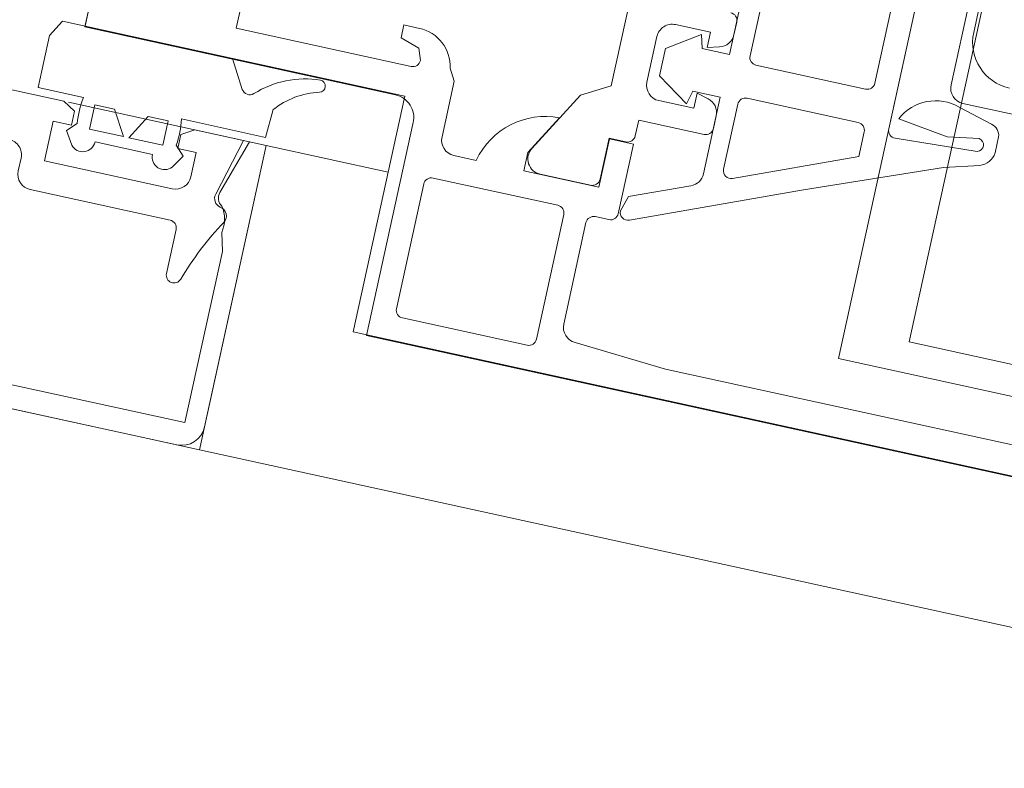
# Model space of a CAD drawing. Header units: metres. Extents: x 233012 to 233264, y 553571 to 554014.
# Tile 99 of 256: x 233192.1781 to 233192.2413, y 553801.1468 to 553801.1949. Entities that reach past the tile are written whole.
import ezdxf

# ---------------------------------------------------------------- set-up
doc = ezdxf.new("R2010")
doc.units = ezdxf.units.M
for name, color, linetype, lineweight in [('A-NL$1A_detailuitwerking', 252, 'Continuous', 5), ('A-NL30_stijlen_dorpels-pui', 252, 'Continuous', 5), ('A-NL30_wandopeningen', 252, 'Continuous', 5)]:
    doc.layers.add(name, color=color, linetype=linetype, lineweight=lineweight)

# ---------------------------------------------------------------- blocks, each defined once
blk = doc.blocks.new('NLRS_31_WI_CWP_aluminium raam_gen_mie - AWS 65 BS kiep-2839039-01_Situatie')
at = {"layer": 'A-NL$1A_detailuitwerking'}
for p, q in [((-0.2541992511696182, 0.02292140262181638), (-0.2541992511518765, 0.003479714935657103)), ((-0.2361997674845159, 0.004584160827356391), (-0.2361997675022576, 0.01976954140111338)), ((-0.232899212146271, 0.01934382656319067), (-0.2328992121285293, 0.008200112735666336)), ((-0.2321992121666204, 0.01180011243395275), (-0.2321992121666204, 0.01663039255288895)), ((-0.2458993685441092, 0.007260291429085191), (-0.2458993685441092, 0.01395980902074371)), ((-0.237699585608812, 0.0139598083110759), (-0.237699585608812, 0.007260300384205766)), ((-0.2471997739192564, 0.01387099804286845), (-0.2471997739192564, 0.007060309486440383)), ((-0.2471998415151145, 0.008369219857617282), (-0.2471998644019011, 0.009200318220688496)), ((-0.2492336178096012, 0.00793508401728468), (-0.2512992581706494, 0.006554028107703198)), ((-0.2509998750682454, 0.008200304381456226), (-0.2486998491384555, 0.008200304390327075)), ((-0.2489992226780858, 0.007060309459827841), (-0.2492336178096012, 0.00793508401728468)), ((-0.2486998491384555, 0.008200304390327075), (-0.2486998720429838, 0.007200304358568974)), ((-0.2519998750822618, 0.00420030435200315), (-0.2519998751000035, 0.007200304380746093)), ((-0.2471997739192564, 0.007060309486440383), (-0.2489992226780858, 0.007060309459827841)), ((-0.2486998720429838, 0.007200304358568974), (-0.2479414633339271, 0.007403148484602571)), ((-0.2318992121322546, 0.007200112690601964), (-0.2239979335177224, 0.007200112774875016)), ((-0.2512992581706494, 0.006554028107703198), (-0.2512992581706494, 0.004766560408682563)), ((-0.2381995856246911, 0.006760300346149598), (-0.2453993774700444, 0.006760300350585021)), ((-0.2298257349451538, 0.006278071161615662), (-0.2320806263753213, 0.006911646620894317)), ((-0.2879995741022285, 0.00513028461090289), (-0.2879995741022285, -4.989746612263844e-05)), ((-0.2357128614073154, 0.00535649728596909), (-0.2324231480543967, 0.004894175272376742)), ((-0.2324231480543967, 0.004894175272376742), (-0.2303917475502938, 0.005215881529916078)), ((-0.229199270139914, 0.004538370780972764), (-0.229199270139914, 0.005585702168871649)), ((-0.2669998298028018, 0.004450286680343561), (-0.2680205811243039, 0.004450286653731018)), ((-0.2680205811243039, 0.004450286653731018), (-0.2680205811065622, 0.003598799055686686)), ((-0.2512992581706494, 0.004766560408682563), (-0.2492336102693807, 0.003385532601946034)), ((-0.2455015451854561, 0.004560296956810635), (-0.2381995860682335, 0.004560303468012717)), ((-0.2492336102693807, 0.003385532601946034), (-0.2489992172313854, 0.0042602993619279)), ((-0.2489992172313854, 0.0042602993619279), (-0.2471997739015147, 0.004260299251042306)), ((-0.2479414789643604, 0.003997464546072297), (-0.2486998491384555, 0.004200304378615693)), ((-0.2486998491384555, 0.004200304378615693), (-0.2486998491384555, 0.00320030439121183)), ((-0.2471997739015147, 0.004260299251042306), (-0.2471997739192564, -0.0007735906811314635)), ((-0.246001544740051, -0.0002128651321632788), (-0.246001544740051, 0.004060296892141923)), ((-0.2376995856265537, 0.004060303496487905), (-0.237699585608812, 0.00242990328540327)), ((-0.2303435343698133, 0.004384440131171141), (-0.2356717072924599, 0.004084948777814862)), ((-0.2680205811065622, 0.003598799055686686), (-0.2667767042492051, 0.003197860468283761)), ((-0.2667767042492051, 0.003197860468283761), (-0.2664995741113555, 0.002450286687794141)), ((-0.2541992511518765, 0.003479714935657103), (-0.2559831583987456, 0.002478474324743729)), ((-0.2486998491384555, 0.00320030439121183), (-0.2509998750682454, 0.003200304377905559)), ((-0.2322461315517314, 0.002902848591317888), (-0.2299989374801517, 0.003543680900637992)), ((-0.2784995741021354, 0.001950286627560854), (-0.2784995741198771, 0.003108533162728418)), ((-0.2471998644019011, 0.002200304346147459), (-0.2471998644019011, 0.003031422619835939)), ((-0.2407034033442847, -0.0004155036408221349), (-0.2322461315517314, 0.002902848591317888)), ((-0.2669995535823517, 0.00195028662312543), (-0.2784995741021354, 0.001950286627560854)), ((-0.2640998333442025, 0.001620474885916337), (-0.2645347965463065, 0.002366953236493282)), ((-0.2559831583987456, 0.002478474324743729), (-0.258303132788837, -0.001539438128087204)), ((-0.237699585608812, 0.00242990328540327), (-0.2453126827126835, -0.0006758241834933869)), ((-0.2640998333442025, -0.002049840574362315), (-0.2640998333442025, 0.001620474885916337)), ((-0.2519999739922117, 0.0006602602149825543), (-0.2519998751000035, 0.001700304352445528)), ((-0.2519998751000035, 0.001700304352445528), (-0.2476998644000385, 0.001700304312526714)), ((-0.2584998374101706, -0.001849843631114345), (-0.2569934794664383, 0.0007592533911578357)), ((-0.2536101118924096, -0.002539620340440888), (-0.2536101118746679, 0.0001603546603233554)), ((-0.2536101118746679, 0.0001603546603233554), (-0.2524999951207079, 0.0001603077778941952)), ((-0.2519998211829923, 0.0001302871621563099), (-0.2535797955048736, 0.0001302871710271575)), ((-0.2535797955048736, 0.0001302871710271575), (-0.2535797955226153, -0.003049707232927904)), ((-0.251999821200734, -0.004449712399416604), (-0.2519998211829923, 0.0001302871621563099)), ((-0.2879995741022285, -4.989746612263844e-05), (-0.267599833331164, -4.989739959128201e-05)), ((-0.2512119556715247, -0.004702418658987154), (-0.2407034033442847, -0.0004155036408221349)), ((-0.2660998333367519, -0.001549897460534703), (-0.2660998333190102, -0.01554977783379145)), ((-0.2584998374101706, -0.003049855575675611), (-0.2584998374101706, -0.001849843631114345)), ((-0.2478220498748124, -0.001699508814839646), (-0.2515903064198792, -0.003236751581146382)), ((-0.2616271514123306, -0.003049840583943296), (-0.2630998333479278, -0.003049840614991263)), ((-0.2535797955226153, -0.003049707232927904), (-0.2584998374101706, -0.003049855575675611)), ((-0.2574371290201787, -0.003039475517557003), (-0.2541221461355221, -0.003039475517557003)), ((-0.2515903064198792, -0.003236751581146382), (-0.2519008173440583, -0.004240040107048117)), ((-0.2640999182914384, -0.004749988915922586), (-0.2558998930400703, -0.004749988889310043)), ((-0.2533998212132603, -0.004949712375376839), (-0.2524998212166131, -0.004949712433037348)), ((-0.264599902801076, -0.01345018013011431), (-0.264599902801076, -0.005249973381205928)), ((-0.2553999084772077, -0.005249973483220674), (-0.2553999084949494, -0.01345017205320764)), ((-0.2538998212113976, -0.01211816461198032), (-0.253899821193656, -0.005449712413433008)), ((-0.2468998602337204, -0.01354978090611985), (-0.2529383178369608, -0.01311738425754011)), ((-0.2155998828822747, -0.01354978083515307), (-0.2468998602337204, -0.01354978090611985)), ((-0.2558999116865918, -0.013950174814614), (-0.2640999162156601, -0.01395016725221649)), ((-0.2660998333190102, -0.01554977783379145), (-0.206999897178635, -0.0155497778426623))]:
    blk.add_line(p, q, dxfattribs=at)
for centre, major_axis, ratio, start_param, end_param in [((-0.2291992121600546, 0.01180011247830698), (0.001148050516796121, 0.00277163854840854), 0.9999999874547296, 1.963495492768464, 3.534291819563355), ((-0.2476998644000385, 0.009200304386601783), (0.0003651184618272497, 0.0003415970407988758), 0.9999998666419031, 5.531085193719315, 7.101854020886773), ((-0.2481998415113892, 0.008369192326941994), (0.0008426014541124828, 0.0005385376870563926), 0.9999999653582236, 4.405031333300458, 5.714512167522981), ((-0.2509998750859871, 0.007200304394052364), (0.0009085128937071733, 0.0004178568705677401), 0.9999999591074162, 1.139711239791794, 2.710507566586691), ((-0.2318992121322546, 0.008200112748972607), (0.0001053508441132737, 0.0009944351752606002), 0.9999999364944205, 1.676343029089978, 3.247139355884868), ((-0.2453993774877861, 0.007260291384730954), (-0.0004087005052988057, 0.0002880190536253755), 0.9999998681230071, 0.6138861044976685, 2.184682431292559), ((-0.2381995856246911, 0.007260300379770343), (6.109171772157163e-05, 0.0004962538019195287), 0.9999999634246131, 3.264082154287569, 4.834878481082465), ((-0.2330081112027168, 0.004058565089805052), (0.0002332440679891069, 0.00299096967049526), 0.9999999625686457, 6.046704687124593, 7.484391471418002), ((-0.2299866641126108, 0.005502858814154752), (0.0002225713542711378, 0.000759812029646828), 0.9999999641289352, 5.102172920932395, 6.36345646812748), ((-0.2304590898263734, 0.004794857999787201), (-0.0003630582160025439, 0.0002235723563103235), 0.9999997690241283, 2.397205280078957, 5.105741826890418), ((-0.2669998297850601, 0.001950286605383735), (-0.002295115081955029, 0.0009911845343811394), 0.9999999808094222, 3.716713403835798, 5.120061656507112), ((-0.2455015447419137, 0.004060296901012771), (6.935060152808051e-05, 0.000495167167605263), 0.9999999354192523, 0.1391507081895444, 1.709946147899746), ((-0.2381995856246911, 0.004060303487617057), (0.000474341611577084, 0.000158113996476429), 0.9999999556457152, 5.961434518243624, 7.532231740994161), ((-0.2356997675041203, 0.004584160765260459), (0.000493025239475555, 8.322336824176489e-05), 0.9999999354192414, 2.974367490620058, 4.601313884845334), ((-0.2303783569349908, 0.004667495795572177), (-0.0005688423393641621, 0.001040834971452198), 0.9999999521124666, 2.96702253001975, 4.103139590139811), ((-0.2509998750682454, 0.004200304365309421), (0.0009732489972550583, 0.0002297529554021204), 0.9999999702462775, 2.909768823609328, 4.480565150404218), ((-0.2481998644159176, 0.003031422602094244), (0.0003310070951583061, 0.0009436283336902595), 0.9999999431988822, 5.049759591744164, 6.359205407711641), ((-0.2669995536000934, 0.002450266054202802), (0.0004682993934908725, 0.0001751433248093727), 0.9999997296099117, 4.354496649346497, 5.9253340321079), ((-0.2476998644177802, 0.002200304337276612), (-0.0001913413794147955, 0.0004619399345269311), 0.9999999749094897, 2.748894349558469, 4.319690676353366), ((-0.2568769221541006, -0.004105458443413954), (-0.003558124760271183, 0.003319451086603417), 0.9999999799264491, 5.48705305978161, 6.815223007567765), ((-0.2524999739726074, 0.0006603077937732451), (0.0002166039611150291, 0.0004506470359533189), 0.99999988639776, 3.589599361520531, 5.160342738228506), ((-0.2675998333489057, -0.001549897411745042), (-0.001060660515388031, 0.001060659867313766), 0.9999999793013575, 3.926990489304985, 5.497786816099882), ((-0.2455015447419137, -0.0002128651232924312), (-0.0004998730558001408, 1.126672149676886e-05), 0.9999998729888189, 0.02253537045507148, 1.980668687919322), ((-0.2481997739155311, -0.0007735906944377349), (0.0008816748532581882, 0.0004718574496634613), 0.9999999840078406, 4.608329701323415, 5.791788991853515), ((-0.257437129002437, -0.00203947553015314), (-0.000999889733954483, 1.484966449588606e-05), 0.9999999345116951, 5.774393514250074, 7.86883182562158), ((-0.2630998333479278, -0.0020498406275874), (-0.0007630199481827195, 0.0006463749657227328), 0.9999999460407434, 0.702823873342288, 2.273620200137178), ((-0.254110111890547, -0.002539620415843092), (0.0004671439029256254, 0.0001782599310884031), 0.999999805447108, 4.323777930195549, 5.918645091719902), ((-0.2514008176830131, -0.004239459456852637), (0.0002734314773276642, 0.0004186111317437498), 0.9999998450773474, 2.150570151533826, 4.107542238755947), ((-0.2640999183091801, -0.005249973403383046), (-0.0003535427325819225, 0.0003535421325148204), 0.9999999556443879, 5.49778627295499, 7.068582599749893), ((-0.255899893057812, -0.005249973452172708), (-0.0004174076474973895, 0.0002752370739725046), 0.9999999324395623, 3.724545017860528, 5.295341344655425), ((-0.2533998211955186, -0.00544971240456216), (-6.935056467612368e-05, 0.0004951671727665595), 0.9999999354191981, 6.144035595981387, 7.71483192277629), ((-0.2524998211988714, -0.004449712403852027), (0.0001525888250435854, 0.0004761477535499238), 0.9999999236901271, 3.451717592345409, 5.022513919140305), ((-0.2528998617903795, -0.01211816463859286), (-0.0008778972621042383, 0.0004787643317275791), 0.999999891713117, 0.4992688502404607, 2.031598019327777), ((-0.2640999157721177, -0.01345018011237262), (-0.0001045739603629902, 0.0004889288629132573), 0.9999997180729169, 1.360087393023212, 2.930882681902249), ((-0.2558999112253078, -0.01345017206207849), (-4.490306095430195e-05, 0.0004979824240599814), 0.9999999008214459, 3.051664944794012, 4.622462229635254)]:
    blk.add_ellipse(centre, major_axis=major_axis, ratio=ratio, start_param=start_param, end_param=end_param, dxfattribs=at)
at = {"layer": 'A-NL30_wandopeningen'}
for p, q in [((-0.232000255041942, 0.04950048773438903), (-0.232000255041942, -0.008499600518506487)), ((-0.2879999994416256, 0.0320003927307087), (-0.2879999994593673, 1.290708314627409e-09)), ((-0.2361997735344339, -0.01049987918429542), (-0.2361997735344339, 0.03200039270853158)), ((-0.2879999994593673, 1.290708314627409e-09), (-0.2670000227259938, 1.339497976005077e-09)), ((-0.2670000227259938, 1.339497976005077e-09), (-0.2670000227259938, -0.01549987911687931)), ((-0.232000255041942, -0.008499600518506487), (-0.1994001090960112, -0.008499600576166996)), ((-0.2064998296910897, -0.01049987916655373), (-0.2361997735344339, -0.01049987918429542)), ((-0.2670000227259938, -0.01549987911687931), (-0.2064998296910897, -0.01549987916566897))]:
    blk.add_line(p, q, dxfattribs=at)
blk = doc.blocks.new('Rectangular Mullion - NLRS_31_CWM_vliesgevelprofiel bxh 50x200_gen_mie-2811612-01_Situatie')
at = {"layer": 'A-NL30_stijlen_dorpels-pui'}
for p, q in [((233203.5898045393, 553832.7042459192), (233203.7073770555, 553833.2415323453)), ((233203.5719769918, 553832.7163363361), (233203.5702668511, 553832.7085212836))]:
    blk.add_line(p, q, dxfattribs=at)
blk = doc.blocks.new('Rectangular Mullion - vliesgevelprofiel_gen_bxh200x50-V135-01_Situatie')
at = {"layer": 'A-NL$1A_detailuitwerking'}
for p, q in [((0.01051116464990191, 1.290708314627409e-09), (0.009897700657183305, -0.001062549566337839)), ((0.02168423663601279, 1.268531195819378e-09), (0.01051116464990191, 1.290708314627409e-09)), ((0.02272711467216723, -0.001806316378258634), (0.02168423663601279, 1.268531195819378e-09)), ((0.009897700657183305, -0.001062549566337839), (0.00989770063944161, -0.004500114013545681)), ((0.02484511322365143, -0.00450011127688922), (0.02494212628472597, -0.002655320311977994)), ((0.01169986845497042, -0.004999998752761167), (5.32250851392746e-10, -0.004999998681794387)), ((0.00989770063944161, -0.004500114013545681), (0.01288399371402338, -0.004500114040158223)), ((0.01249987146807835, -0.005480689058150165), (0.01169986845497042, -0.004999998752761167)), ((0.01369993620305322, -0.006400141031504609), (0.01369993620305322, -0.004800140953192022)), ((0.01369993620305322, -0.004800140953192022), (0.014995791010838, -0.004800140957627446)), ((0.014995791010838, -0.004800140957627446), (0.0159195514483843, -0.006400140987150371)), ((0.01628040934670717, -0.00640014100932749), (0.01720416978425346, -0.004800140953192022)), ((0.01720416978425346, -0.004800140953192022), (0.01850002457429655, -0.004800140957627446)), ((0.01850002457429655, -0.004800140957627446), (0.01850002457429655, -0.006400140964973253)), ((0.01931596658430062, -0.004500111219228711), (0.02484511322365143, -0.00450011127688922)), ((0.020299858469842, -0.004999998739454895), (0.01949985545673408, -0.005480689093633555)), ((0.02349984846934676, -0.004999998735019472), (0.020299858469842, -0.004999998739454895)), ((0.02249684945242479, -0.008753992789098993), (0.02349984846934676, -0.004999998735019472)), ((0.02389861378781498, -0.004999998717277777), (0.02273420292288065, -0.008583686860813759)), ((0.02499989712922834, -0.004999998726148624), (0.02389861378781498, -0.004999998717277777)), ((0.02499989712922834, -0.02350100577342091), (0.02499989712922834, -0.004999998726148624)), ((0.01249987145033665, -0.00639999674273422), (0.01249987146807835, -0.005480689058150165)), ((0.01949985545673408, -0.005480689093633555), (0.01949985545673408, -0.00639999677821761)), ((0.01284820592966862, -0.00621179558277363), (0.01226051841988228, -0.006799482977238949)), ((0.01993944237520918, -0.006799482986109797), (0.01935175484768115, -0.006211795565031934)), ((0.01129987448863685, -0.008999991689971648), (0.01129987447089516, -0.006399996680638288)), ((0.01129987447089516, -0.006399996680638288), (0.01249987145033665, -0.00639999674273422)), ((0.01226051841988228, -0.006799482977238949), (0.01280218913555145, -0.007639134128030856)), ((0.0159195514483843, -0.006400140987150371), (0.01369993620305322, -0.006400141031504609)), ((0.01850002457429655, -0.006400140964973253), (0.01628040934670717, -0.00640014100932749)), ((0.01939777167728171, -0.007639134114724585), (0.01993944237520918, -0.006799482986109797)), ((0.01949985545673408, -0.00639999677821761), (0.02069986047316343, -0.006399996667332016)), ((0.02069986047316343, -0.006399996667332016), (0.02069986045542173, -0.008000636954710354)), ((0.0142150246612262, -0.007124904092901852), (0.01798493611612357, -0.00712490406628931)), ((0.009799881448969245, -0.00914934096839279), (0.009799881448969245, -0.01000065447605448)), ((0.01970050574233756, -0.008999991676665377), (0.01129987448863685, -0.008999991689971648)), ((0.01079921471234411, -0.01099998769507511), (0.01999985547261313, -0.01099998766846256)), ((0.02339990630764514, -0.01106213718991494), (0.02369990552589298, -0.01224396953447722)), ((0.02049985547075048, -0.01149998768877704), (0.02049985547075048, -0.01439969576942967)), ((0.02369990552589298, -0.01224396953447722), (0.02369990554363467, -0.02350000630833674)), ((0.02369990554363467, -0.02350000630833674), (-0.02369990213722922, -0.02350000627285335)), ((-0.0235010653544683, -0.02499999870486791), (0.02350090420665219, -0.02499999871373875))]:
    blk.add_line(p, q, dxfattribs=at)
for centre, major_axis, ratio, start_param, end_param in [((0.02787984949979, -0.006403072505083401), (0.006003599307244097, 0.001791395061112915), 0.9999999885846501, 1.34162642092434, 2.051880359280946), ((0.02749912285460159, -0.000547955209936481), (-0.0001139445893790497, 0.000381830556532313), 0.9999998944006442, 3.109845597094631, 5.99318174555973), ((0.02890053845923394, -0.005853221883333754), (0.005069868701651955, 0.0004382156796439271), 0.9999999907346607, 1.742831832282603, 2.375847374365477), ((0.02316012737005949, -0.001556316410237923), (0.000114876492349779, 0.000486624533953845), 0.9999998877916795, 2.326218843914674, 4.158814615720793), ((0.01857175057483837, -0.005475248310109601), (0.003853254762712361, 0.004295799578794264), 0.9999999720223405, 2.132147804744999, 2.429925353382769), ((0.0136282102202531, -0.005475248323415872), (-0.00521324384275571, 0.00247458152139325), 0.9999999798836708, 3.456789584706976, 3.754567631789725), ((0.01341502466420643, -0.0071249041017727), (-0.0007250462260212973, 0.0003380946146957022), 0.9999999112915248, 1.134464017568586, 3.577925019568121), ((0.01878493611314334, -0.007124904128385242), (-0.0005451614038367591, 0.0005854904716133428), 0.9999999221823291, 0.8210518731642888, 3.264512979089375), ((0.008800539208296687, -0.00914934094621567), (0.0009944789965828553, 9.847284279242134e-05), 0.9999999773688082, 6.184487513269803, 7.755283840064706), ((0.01970050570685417, -0.00800063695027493), (-0.0007924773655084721, 0.00060884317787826), 0.9999999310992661, 2.225893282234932, 3.796689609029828), ((0.02306472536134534, -0.008913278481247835), (0.0003506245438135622, 0.0004742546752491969), 0.9999998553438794, 1.933958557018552, 3.588860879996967), ((0.02339994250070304, -0.008799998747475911), (-0.0006943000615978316, 8.91484486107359e-05), 0.9999998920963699, 6.096727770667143, 7.458054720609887), ((0.02131354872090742, -0.01063813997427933), (0.001626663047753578, 0.001373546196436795), 0.9999999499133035, 5.381460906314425, 6.199018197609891), ((0.01079921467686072, -0.01000065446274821), (0.0008275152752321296, 0.0005602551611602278), 0.9999999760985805, 2.546447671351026, 4.117243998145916), ((0.02287578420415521, -0.01008918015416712), (-0.0004265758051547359, 0.0004243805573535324), 0.9999998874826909, 3.377915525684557, 5.365340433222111), ((0.04047688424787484, -0.02079581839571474), (0.007891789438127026, 0.0183771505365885), 0.9999999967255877, 1.429921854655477, 1.659116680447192), ((0.02000095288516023, -0.01149889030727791), (0.000249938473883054, 0.0004317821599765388), 0.9999997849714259, 5.234914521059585, 6.810110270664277), ((0.02100004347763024, -0.01439969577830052), (0.0004651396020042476, 0.0001839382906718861), 0.9999998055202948, 2.765017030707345, 5.589308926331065), ((0.02349961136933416, -0.02349971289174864), (-0.0004584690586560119, 0.001428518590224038), 0.9999999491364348, 2.831898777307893, 4.400971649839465)]:
    blk.add_ellipse(centre, major_axis=major_axis, ratio=ratio, start_param=start_param, end_param=end_param, dxfattribs=at)
blk = doc.blocks.new('Rectangular Mullion - NLRS_31_CWM_vliesgevelprofiel bxh 50x200_gen_mie-V59-01_Situatie')
at = {"layer": 'A-NL30_stijlen_dorpels-pui'}
for p, q in [((-0.02499999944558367, 0.02500000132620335), (0.02500000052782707, 0.02500000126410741)), ((-0.02499999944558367, 0.005000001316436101), (-0.02499999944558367, 0.02500000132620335)), ((0.02500000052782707, 0.02500000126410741), (0.02500000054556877, 0.005000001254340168)), ((-0.01199999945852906, 0.005000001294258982), (-0.02499999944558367, 0.005000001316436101)), ((-0.01199999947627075, -0.04099999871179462), (-0.01199999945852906, 0.005000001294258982)), ((0.02500000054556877, 0.005000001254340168), (0.01200000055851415, 0.005000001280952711)), ((0.01200000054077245, -0.03200039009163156), (0.01200000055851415, -0.04099999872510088)), ((-0.02499999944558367, -0.0409999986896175), (-0.01199999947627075, -0.04099999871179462)), ((0.01200000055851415, -0.04099999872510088), (0.02500000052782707, -0.04099999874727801))]:
    blk.add_line(p, q, dxfattribs=at)

msp = doc.modelspace()

# ---------------------------------------------------------------- block references
at = {"layer": 'A-NL30_stijlen_dorpels-pui'}
for name, p, rotation in [('Rectangular Mullion - vliesgevelprofiel_gen_bxh200x50-V135-01_Situatie', (233192.1705954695, 553801.1970012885), 347.6567290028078), ('Rectangular Mullion - NLRS_31_CWM_vliesgevelprofiel bxh 50x200_gen_mie-2811612-01_Situatie', (-320640.5145725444, 787004.7570395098), 270.0000000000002)]:
    msp.add_blockref(name, p, dxfattribs=dict(at, rotation=rotation))
at = {"layer": 'A-NL30_stijlen_dorpels-pui', "extrusion": (0, 0, -1), "rotation": 192.3432709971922}
msp.add_blockref('Rectangular Mullion - NLRS_31_CWM_vliesgevelprofiel bxh 50x200_gen_mie-V59-01_Situatie', (-233192.1705954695, 553801.1970012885), dxfattribs=at)
at = {"layer": 'A-NL30_wandopeningen', "rotation": 347.6567290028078}
msp.add_blockref('NLRS_31_WI_CWP_aluminium raam_gen_mie - AWS 65 BS kiep-2839039-01_Situatie', (233192.4636607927, 553801.1328708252), dxfattribs=at)

doc.saveas('drawing.dxf')
